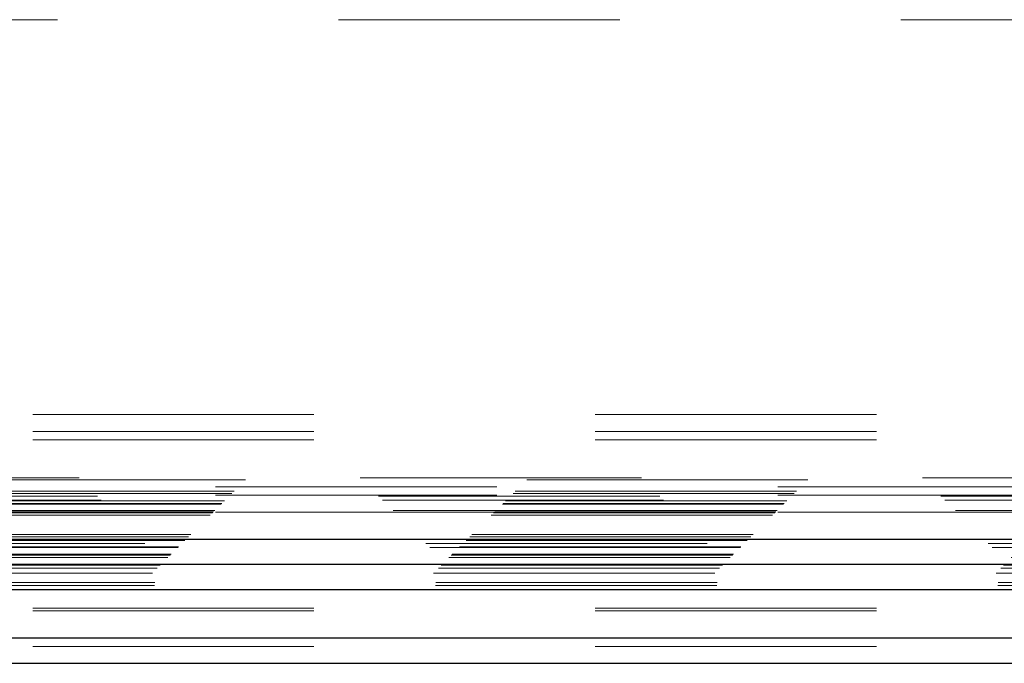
# Model space of a CAD drawing. Header units: inches. Extents: x 0.2 to 10.8, y 0.2 to 8.2.
# Tile 45 of 98: x 2.987 to 3.337, y 3.17 to 3.399. Entities that reach past the tile are written whole.
import ezdxf

# ---------------------------------------------------------------- set-up
doc = ezdxf.new("R2010")
doc.units = ezdxf.units.IN
doc.header["$MEASUREMENT"] = 0
doc.linetypes.add('HIDDEN', pattern=[0.075, 0.05, -0.025])
doc.layers.add('SLD-0', color=179, linetype='Continuous')

msp = doc.modelspace()

# ---------------------------------------------------------------- linework, layer by layer
at = {"layer": 'SLD-0', "linetype": 'HIDDEN', "lineweight": 18}
for p, q in [((4.3999676, 3.3987324), (2.9753842, 3.3987324)), ((2.7912443, 3.2583794), (4.5840926, 3.2583794)), ((2.7912443, 3.2523794), (4.5840926, 3.2523794)), ((2.7912443, 3.2493794), (4.5840926, 3.2493794)), ((2.7912443, 3.2493794), (4.5840926, 3.2493794)), ((4.6076958, 3.2359285), (2.7676057, 3.2359285)), ((2.7668884, 3.2351949), (4.6084077, 3.2351949)), ((4.5562176, 3.2327324), (2.8191342, 3.2327324)), ((4.5562176, 3.2327324), (2.8191342, 3.2327324)), ((4.614248, 3.2293715), (2.7610239, 3.2293715)), ((4.6141931, 3.2294152), (2.7610967, 3.2294152)), ((2.7620249, 3.2303314), (4.6132712, 3.2303314)), ((2.762798, 3.2311044), (4.6124982, 3.2311044)), ((4.5562176, 3.2297324), (2.8191342, 3.2297324)), ((2.7582368, 3.2265432), (4.6170594, 3.2265432)), ((2.7582368, 3.2265432), (4.6170594, 3.2265432)), ((2.7584777, 3.2267842), (4.6168184, 3.2267842)), ((2.7594069, 3.2277134), (4.6158892, 3.2277134)), ((4.6156011, 3.2280015), (2.7596951, 3.2280015)), ((2.7542784, 3.2225849), (4.6210177, 3.2225849)), ((2.7551118, 3.2234182), (4.6201844, 3.2234182)), ((2.7551363, 3.2234123), (4.6201754, 3.2234123)), ((2.7552775, 3.2235773), (4.6200087, 3.2235773)), ((2.7555284, 3.2238349), (4.6197677, 3.2238349)), ((2.7555284, 3.2238349), (4.6197677, 3.2238349)), ((4.6193743, 3.2242646), (2.7559122, 3.2242646)), ((2.7559451, 3.2242515), (4.6193511, 3.2242515)), ((4.5562176, 3.2237324), (2.8191342, 3.2237324)), ((2.7466638, 3.2149702), (4.6286324, 3.2149702)), ((2.7473945, 3.215701), (4.6279016, 3.215701)), ((2.7428869, 3.2111424), (4.6324093, 3.2111424)), ((2.7430424, 3.2113489), (4.6322537, 3.2113489)), ((4.6310681, 3.2125174), (2.7442288, 3.2125174)), ((2.7453614, 3.2136679), (4.6299347, 3.2136679)), ((2.745832, 3.2140968), (4.6294641, 3.2140968)), ((2.740059, 3.2083655), (4.6352372, 3.2083655)), ((2.7402087, 3.2085151), (4.6350875, 3.2085151)), ((2.7404402, 3.2087426), (4.6348418, 3.2087426)), ((4.6324947, 3.2111185), (2.7428046, 3.2111185)), ((2.7364791, 3.2047913), (4.6388132, 3.2047913)), ((2.739245, 3.2075515), (4.6360511, 3.2075515)), ((2.7338024, 3.2020579), (4.6414938, 3.2020579)), ((2.7354953, 3.2038018), (4.6398008, 3.2038018)), ((2.734496, 3.1975999), (4.6408002, 3.1975999)), ((2.7346029, 3.1987331), (4.6406933, 3.1987331)), ((2.7912443, 3.1895968), (4.5840926, 3.1895968)), ((2.7912443, 3.1886641), (4.5840926, 3.1886641)), ((2.7912443, 3.1789627), (4.5840926, 3.1789627)), ((2.7912443, 3.1759627), (4.5840926, 3.1759627))]:
    msp.add_line(p, q, dxfattribs=at)
at = {"layer": 'SLD-0', "linetype": 'Continuous', "lineweight": 25}
for p, q in [((2.745832, 3.2140968), (4.6294641, 3.2140968)), ((2.7428869, 3.2052336), (4.6324093, 3.2052336)), ((2.7338024, 3.196149), (4.6414938, 3.196149)), ((2.7912443, 3.1789627), (4.5840926, 3.1789627)), ((2.7912443, 3.1699627), (4.5840926, 3.1699627))]:
    msp.add_line(p, q, dxfattribs=at)

doc.saveas('drawing.dxf')
